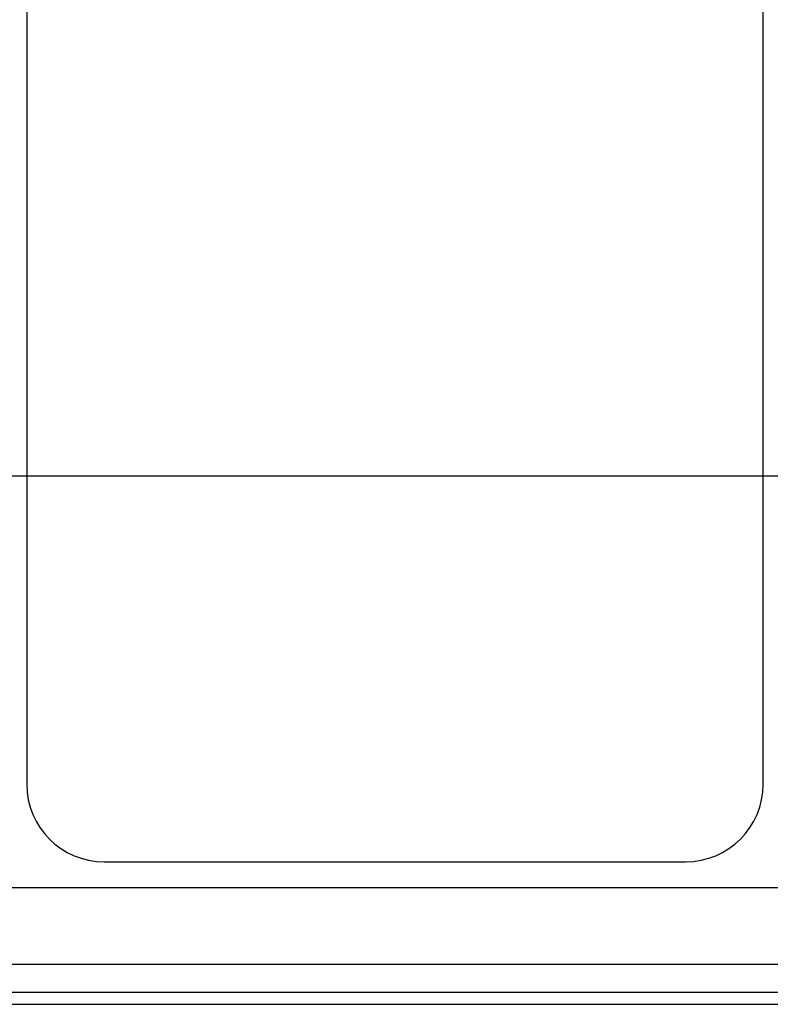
# Model space of a CAD drawing. Header units: inches. Extents: x 0 to 34, y 0 to 22.
# Tile 25 of 80: x 15.551 to 16.313, y 12.826 to 13.826. Entities that reach past the tile are written whole.
import ezdxf

# ---------------------------------------------------------------- set-up
doc = ezdxf.new("R2010")
doc.units = ezdxf.units.IN
doc.header["$LTSCALE"] = 1.87
doc.header["$MEASUREMENT"] = 0
doc.layers.get('0').update_dxf_attribs({"linetype": 'CONTINUOUS'})
doc.layers.add('DIMENSIONS', color=7, linetype='CONTINUOUS')
doc.styles.get("Standard").update_dxf_attribs({"font": 'txt', "width": 0.8})
doc.dimstyles.new('DIMSTYLE_1', dxfattribs={"dimtxt": 0.125, "dimasz": 0.18, "dimexe": 0.18, "dimexo": 0.0625, "dimgap": 0.09, "dimtad": 0, "dimtih": 1, "dimtoh": 1, "dimdec": 3, "dimzin": 4, "dimdsep": 46, "dimtxsty": 'STANDARD', "dimblk": '_FILLED', "dimblk1": '_FILLED', "dimblk2": '_FILLED', "dimcen": 0.09, "dimadec": 0, "dimazin": 0, "dimtp": 0.01, "dimtm": 0.01, "dimtfac": 1, "dimtdec": 3, "dimtofl": 0, "dimtmove": 0, "dimatfit": 3, "dimldrblk": '_FILLED', "dimfxl": 1, "dimtolj": 1, "dimtzin": 4, "dimarcsym": 0})

# ---------------------------------------------------------------- blocks, each defined once
blk = doc.blocks.new('*D9')
at = {"layer": 'DIMENSIONS', "color": 2, "linetype": 'CONTINUOUS'}
blk.add_line((16.37319, 13.36208), (14.43956, 13.36208), dxfattribs=at)
at = {"layer": 'DIMENSIONS', "color": 2, "linetype": 'CONTINUOUS', "width": 0.8}
for s, p in [('[', (13.67706, 13.29958)), (']', (14.27706, 13.29958)), ('3.529', (13.05206, 13.29958)), ('89.64', (13.77706, 13.29958))]:
    blk.add_text(s, height=0.125, dxfattribs=at).set_placement(p)
blk = doc.blocks.new('_FILLED')
at = {"color": 0, "linetype": 'BYBLOCK'}
blk.add_solid([(0, 0), (-1, 0.1736), (-1, -0.1736)], dxfattribs=at)
blk = doc.blocks.new('*D11')
at = {"layer": 'DIMENSIONS', "color": 2, "linetype": 'CONTINUOUS'}
blk.add_line((16.56079, 13.17448), (16.56079, 10.30449), dxfattribs=at)
at = {"layer": 'DIMENSIONS', "color": 2, "linetype": 'CONTINUOUS', "width": 0.8}
for s, p in [(']', (16.62329, 10.14199)), ('36.39', (16.62329, 9.64199)), ('[', (16.62329, 9.54199)), ('1.433', (16.62329, 8.91699))]:
    blk.add_text(s, height=0.125, rotation=90, dxfattribs=at).set_placement(p)
blk = doc.blocks.new('*D12')
at = {"layer": 'DIMENSIONS', "color": 2, "linetype": 'CONTINUOUS'}
blk.add_line((17.52714, 13.17448), (17.52714, 10.30449), dxfattribs=at)
at = {"layer": 'DIMENSIONS', "color": 2, "linetype": 'CONTINUOUS', "width": 0.8}
for s, p in [(']', (17.58964, 10.14199)), ('60.94', (17.58964, 9.64199)), ('[', (17.58964, 9.54199)), ('2.399', (17.58964, 8.91699))]:
    blk.add_text(s, height=0.125, rotation=90, dxfattribs=at).set_placement(p)

msp = doc.modelspace()

# ---------------------------------------------------------------- linework, layer by layer
at = {"color": 7, "linetype": 'CONTINUOUS'}
for p, q in [((15.55777, 16.435), (15.55777, 13.04917)), ((16.3058, 13.04917), (16.3058, 16.435)), ((15.63651, 12.97043), (16.22706, 12.97043)), ((15.30043, 12.94421), (18.42314, 12.94421)), ((18.34516, 12.86623), (15.37842, 12.86623)), ((15.13909, 12.83806), (18.58449, 12.83806)), ((15.13909, 12.82584), (18.58449, 12.82584))]:
    msp.add_line(p, q, dxfattribs=at)
for centre, start, end in [((15.63651, 13.04917), 180, 270), ((16.22706, 13.04917), 270, 360)]:
    msp.add_arc(centre, 0.07874, start, end, dxfattribs=at)

# ---------------------------------------------------------------- dimensions: what is measured, and where the dimension line sits
at = {"layer": 'DIMENSIONS', "color": 2, "linetype": 'CONTINUOUS'}
for feature_location, offset, dtype, origin, picture, middle in [((16.37319, 13.36208), (-1.93363, 0), 0, (16.43569, 16.89108), '*D9', (13.71456, 13.36208)), ((16.56079, 13.17448), (0, -2.87), 1, (15.1281, 13.23698), '*D11', (16.56079, 9.57949)), ((17.52714, 13.17448), (0, -2.87), 1, (15.1281, 13.23698), '*D12', (17.52714, 9.57949))]:
    dim = msp.add_ordinate_dim(feature_location=feature_location, offset=offset, dtype=dtype, origin=origin, dimstyle='DIMSTYLE_1', dxfattribs=at)
    dim.commit()
    dim.dimension.update_dxf_attribs({"geometry": picture, "text_midpoint": middle})

doc.saveas('drawing.dxf')
